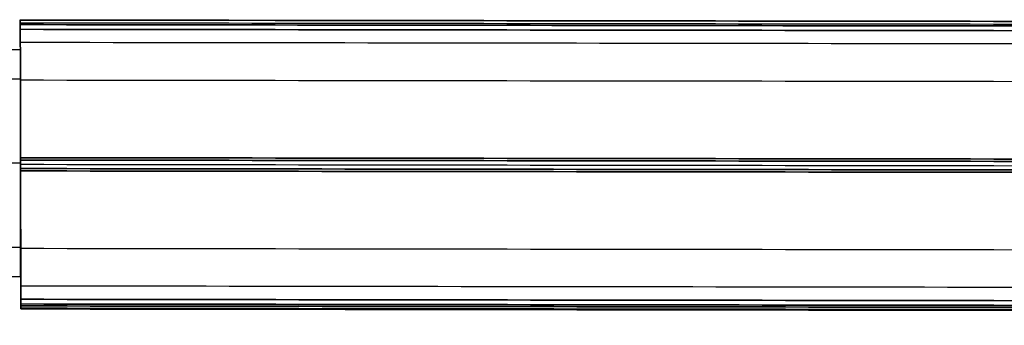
# Model space of a CAD drawing. Header units: millimetres. Extents: x 16 to 1336, y -27 to 28.
# Tile 98 of 256: x 66 to 166, y -16 to 15. Entities that reach past the tile are written whole.
import ezdxf

# ---------------------------------------------------------------- set-up
doc = ezdxf.new("R2010")
doc.units = ezdxf.units.MM
doc.layers.add('LUZ', color=7, linetype='Continuous')
doc.layers.add('METAL NEGRO', color=7, linetype='Continuous')

msp = doc.modelspace()

# ---------------------------------------------------------------- linework, layer by layer
at = {"layer": 'LUZ'}
for p, q in [((66.412, 12.48, 16.16), (66.419, 8.66, 16.16)), ((66.435, 0.121, -0.659), (66.435, 0.121, 7.66)), ((66.435, 0.121, 24.66), (66.435, 0.121, 32.979)), ((66.451, -8.34, 16.16), (66.458, -12.161, 16.16))]:
    msp.add_line(p, q, dxfattribs=at)
for points, weights in [([(66.409, 14.294, 7.5), (66.408, 14.794, 7.5), (66.408, 14.794, 8)], [1, 0.707106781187, 1]), ([(66.408, 14.727, 24.071), (66.408, 14.794, 24.187), (66.408, 14.794, 24.321)], [1, 0.965925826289, 1]), ([(66.409, 14.294, 24.821), (66.408, 14.794, 24.821), (66.408, 14.794, 24.321)], [1, 0.707106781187, 1]), ([(66.408, 14.727, 8.25), (66.408, 14.794, 8.134), (66.408, 14.794, 8)], [1, 0.965925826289, 1]), ([(66.412, 12.48, 16.16), (66.412, 12.48, 20.179), (66.409, 14.49, 23.66)], [1, 0.965925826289, 1]), ([(66.412, 12.48, 16.16), (66.412, 12.48, 12.141), (66.409, 14.49, 8.66)], [1, 0.965925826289, 1]), ([(66.41, 13.82, 7.5), (66.426, 5.16, 7.5), (66.434, 0.83)], [1, 0.866025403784, 1]), ([(66.434, 0.83, 32.321), (66.426, 5.16, 24.821), (66.41, 13.82, 24.821)], [1, 0.866025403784, 1]), ([(66.436, -0.51), (66.444, -4.84, 7.5), (66.46, -13.501, 7.5)], [1, 0.866025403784, 1]), ([(66.46, -13.501, 24.821), (66.444, -4.84, 24.821), (66.436, -0.51, 32.321)], [1, 0.866025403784, 1]), ([(66.461, -14.171, 8.66), (66.453, -9.84, 16.16), (66.461, -14.171, 23.66)], [1, 0.866025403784, 1])]:
    msp.add_rational_spline(points, weights, degree=2, dxfattribs=at)
for points in [[(66.408, 14.794, 8), (1266.362, 13.135, 8)], [(66.408, 14.794, 24.321), (1266.362, 13.135, 24.321)], [(1266.362, 13.068, 24.071), (66.408, 14.727, 24.071)], [(66.408, 14.727, 24.071), (66.409, 14.49, 23.66)], [(66.409, 14.49, 8.66), (66.408, 14.727, 8.25)], [(1266.362, 13.068, 8.25), (66.408, 14.727, 8.25)], [(66.409, 14.49, 23.66), (1266.363, 12.831, 23.66)], [(66.409, 14.49, 8.66), (1266.363, 12.831, 8.66)], [(1266.363, 12.635, 7.5), (66.409, 14.294, 7.5)], [(66.41, 13.82, 24.821), (66.409, 14.294, 24.821)], [(66.409, 14.294, 7.5), (66.41, 13.82, 7.5)], [(1266.363, 12.635, 24.821), (66.409, 14.294, 24.821)], [(66.409, 14.294, 7.5), (664.811, 13.466, 7.5)], [(1266.364, 12.161, 7.5), (66.41, 13.82, 7.5)], [(66.41, 13.82, 24.821), (1266.364, 12.161, 24.821)], [(1266.366, 10.821, 16.16), (66.412, 12.48, 16.16)], [(1266.373, 7.001, 16.16), (66.419, 8.66, 16.16)], [(66.434, 0.83), (66.434, 0.593, -0.41)], [(66.434, 0.593, 32.731), (66.434, 0.83, 32.321)], [(66.434, 0.83), (1266.388, -0.83)], [(1266.388, -0.83, 32.321), (66.434, 0.83, 32.321)], [(66.434, 0.593, 32.731), (1266.388, -1.066, 32.731)], [(1266.388, -1.066, -0.41), (66.434, 0.593, -0.41)], [(66.435, 0.16, 7.66), (1266.389, -1.499, 7.66)], [(66.435, 0.16, 24.66), (1266.389, -1.499, 24.66)], [(66.435, 0.16, 32.981), (1266.389, -1.499, 32.981)], [(66.435, 0.16, -0.66), (1266.389, -1.499, -0.66)], [(66.436, -0.273, -0.41), (66.436, -0.51)], [(66.436, -0.51, 32.321), (66.436, -0.273, 32.731)], [(1266.39, -1.932, 32.731), (66.436, -0.273, 32.731)], [(66.436, -0.273, -0.41), (1266.39, -1.932, -0.41)], [(1266.39, -2.169), (66.436, -0.51)], [(66.436, -0.51, 32.321), (1266.39, -2.169, 32.321)], [(66.451, -8.34, 16.16), (1266.405, -10, 16.16)], [(1266.412, -13.82, 16.16), (66.458, -12.161, 16.16)], [(66.46, -13.501, 7.5), (66.461, -13.974, 7.5)], [(66.461, -13.974, 24.821), (66.46, -13.501, 24.821)], [(66.46, -13.501, 7.5), (1266.414, -15.16, 7.5)], [(1266.414, -15.16, 24.821), (66.46, -13.501, 24.821)], [(66.461, -13.974, 24.821), (1266.415, -15.634, 24.821)], [(1266.415, -15.634, 7.5), (66.461, -13.974, 7.5)], [(66.461, -13.974, 24.821), (1266.415, -15.634, 24.821)], [(66.462, -14.407, 8.25), (66.461, -14.171, 8.66)], [(66.461, -14.171, 23.66), (66.462, -14.407, 24.071)], [(1266.415, -15.83, 8.66), (66.461, -14.171, 8.66)], [(66.461, -14.171, 23.66), (1266.415, -15.83, 23.66)], [(1266.416, -16.067, 24.071), (66.462, -14.407, 24.071)], [(66.462, -14.407, 8.25), (1266.416, -16.067, 8.25)], [(66.462, -14.474, 24.321), (1266.416, -16.134, 24.321)], [(66.462, -14.474, 8), (1266.416, -16.134, 8)]]:
    msp.add_open_spline(points, degree=1, dxfattribs=at)
for points, weights, knots in [([(66.419, 8.66, 16.16), (66.419, 8.66, 7.66), (66.435, 0.16, 7.66), (66.451, -8.34, 7.66), (66.451, -8.34, 16.16)], [1, 0.707106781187, 1, 0.707106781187, 1], [0, 0, 0, 17.000101, 17.000101, 34.000202, 34.000202, 34.000202]), ([(66.419, 8.66, 16.16), (66.419, 8.66, 24.66), (66.435, 0.16, 24.66), (66.451, -8.34, 24.66), (66.451, -8.34, 16.16)], [1, 0.707106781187, 1, 0.707106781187, 1], [-34.000202, -34.000202, -34.000202, -17.000101, -17.000101, 0, 0, 0]), ([(66.436, -0.273, 32.731), (66.435, -0.129, 32.981), (66.435, 0.16, 32.981), (66.434, 0.448, 32.981), (66.434, 0.593, 32.731)], [1, 0.866025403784, 1, 0.866025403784, 1], [-1.154709, -1.154709, -1.154709, -0.577355, -0.577355, 0, 0, 0]), ([(66.434, 0.593, -0.41), (66.434, 0.448, -0.66), (66.435, 0.16, -0.66), (66.435, -0.129, -0.66), (66.436, -0.273, -0.41)], [1, 0.866025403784, 1, 0.866025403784, 1], [-1.154709, -1.154709, -1.154709, -0.577355, -0.577355, 0, 0, 0]), ([(66.462, -14.407, 24.071), (66.462, -14.552, 24.321), (66.462, -14.407, 24.571), (66.462, -14.263, 24.821), (66.461, -13.974, 24.821)], [1, 0.866025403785, 1, 0.866025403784, 1], [-1.154707, -1.154707, -1.154707, -0.577355, -0.577355, 0, 0, 0]), ([(66.461, -13.974, 7.5), (66.462, -14.263, 7.5), (66.462, -14.407, 7.75), (66.462, -14.552, 8), (66.462, -14.407, 8.25)], [1, 0.866025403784, 1, 0.866025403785, 1], [-1.154707, -1.154707, -1.154707, -0.577352, -0.577352, 0, 0, 0])]:
    msp.add_rational_spline(points, weights, degree=2, knots=knots, dxfattribs=at)
at = {"layer": 'METAL NEGRO'}
for p, q in [((66.435, 8.76, 16.16), (66.435, 11.76, 16.16)), ((66.435, 0.26, 24.66), (61.185, 0.26, 24.66)), ((66.435, 0.26, 4.66), (61.185, 0.26, 4.66)), ((66.435, 0.26, 27.66), (61.185, 0.26, 27.66)), ((66.435, 0.26, 7.66), (61.185, 0.26, 7.66)), ((66.435, 0.26, 4.66), (66.435, 0.26, 7.66)), ((66.435, 0.26, 24.66), (66.435, 0.26, 27.66)), ((66.435, -11.24, 16.16), (66.435, -8.24, 16.16))]:
    msp.add_line(p, q, dxfattribs=at)
at = {"layer": 'METAL NEGRO', "extrusion": (-1, 0, 0)}
for radius, start, end in [(11.5, 180, 0), (11.5, 0, 180), (8.5, 0, 180), (8.5, 180, 0)]:
    msp.add_arc((-0.26, 16.16, -66.435), radius, start, end, dxfattribs=at)
at = {"layer": 'METAL NEGRO'}
for points in [[(65.185, 11.76, 16.16), (66.435, 11.76, 16.16)], [(66.435, 8.76, 16.16), (65.185, 8.76, 16.16)], [(65.185, -8.24, 16.16), (66.435, -8.24, 16.16)], [(66.435, -11.24, 16.16), (65.185, -11.24, 16.16)]]:
    msp.add_open_spline(points, degree=1, dxfattribs=at)

doc.saveas('drawing.dxf')
